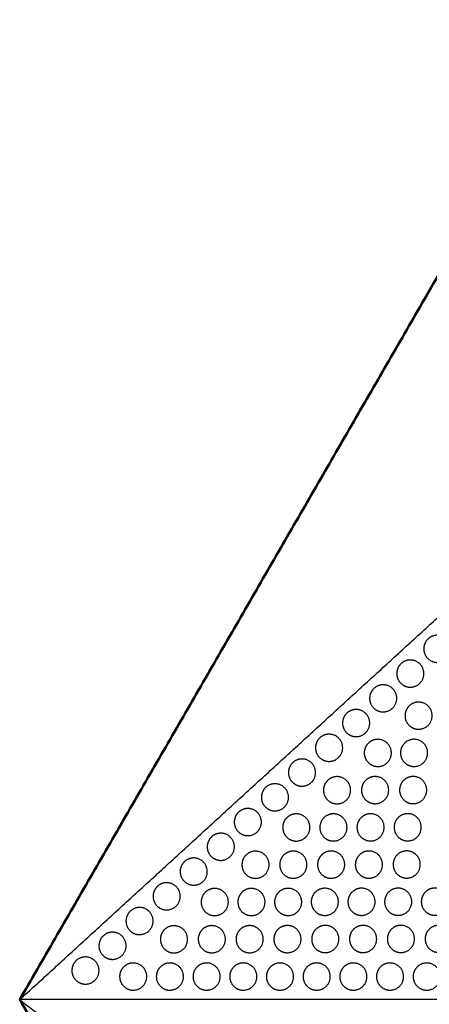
# Model space of a CAD drawing. Header units: millimetres. Extents: x -125 to 375, y 0 to 433.
# Tile 9 of 33: x -125 to -35, y 215 to 433. Entities that reach past the tile are written whole.
import ezdxf

# ---------------------------------------------------------------- set-up
doc = ezdxf.new("R2010")
doc.units = ezdxf.units.MM
doc.layers.add('Make2D$Visible$Curves', color=7, linetype='Continuous', true_color=0x000000)
doc.layers.add('Make2D$Visible$SceneSilhouetteCurves', color=7, linetype='Continuous', lineweight=50, true_color=0x000000)

msp = doc.modelspace()

# ---------------------------------------------------------------- linework, layer by layer
at = {"layer": 'Make2D$Visible$Curves', "color": 18, "true_color": 0x000000}
for points in [[(-125, 216.51), (-62.5, 324.76), (0, 433.01)], [(0, 0), (-62.5, 108.25), (-125, 216.51)]]:
    msp.add_open_spline(points, degree=2, dxfattribs=at)
at = {"layer": 'Make2D$Visible$Curves', "color": 18, "lineweight": -3, "true_color": 0x000000}
for points in [[(-125, 216.51), (-70.11, 266.73), (-15.22, 316.95)], [(-125, 216.51), (-78.55, 180.9), (-32.09, 145.29)], [(125, 216.51), (0, 216.51), (-125, 216.51)]]:
    msp.add_open_spline(points, degree=2, dxfattribs=at)
for points in [[(-35.4, 295.52), (-34.53, 297.02), (-32.8, 297.02), (-29.8, 297.02), (-29.8, 294.02), (-29.8, 291.02), (-32.8, 291.02), (-33.6, 291.02), (-34.3, 291.42), (-35.8, 292.29), (-35.8, 294.02), (-35.8, 294.82), (-35.4, 295.52)], [(-41.37, 290.05), (-40.51, 291.55), (-38.77, 291.55), (-35.77, 291.55), (-35.77, 288.55), (-35.77, 285.55), (-38.77, 285.55), (-39.58, 285.55), (-40.27, 285.95), (-41.77, 286.82), (-41.77, 288.55), (-41.77, 289.36), (-41.37, 290.05)], [(-47.35, 284.58), (-46.48, 286.08), (-44.75, 286.08), (-41.75, 286.08), (-41.75, 283.08), (-41.75, 280.08), (-44.75, 280.08), (-45.55, 280.08), (-46.25, 280.49), (-47.75, 281.35), (-47.75, 283.08), (-47.75, 283.89), (-47.35, 284.58)], [(-53.32, 279.12), (-52.46, 280.62), (-50.73, 280.62), (-47.73, 280.62), (-47.73, 277.62), (-47.73, 274.62), (-50.73, 274.62), (-51.53, 274.62), (-52.23, 275.02), (-53.73, 275.89), (-53.73, 277.62), (-53.73, 278.42), (-53.32, 279.12)], [(-39.54, 280.75), (-38.67, 282.25), (-36.94, 282.25), (-33.94, 282.25), (-33.94, 279.25), (-33.94, 276.25), (-36.94, 276.25), (-37.74, 276.25), (-38.44, 276.66), (-39.94, 277.52), (-39.94, 279.25), (-39.94, 280.06), (-39.54, 280.75)], [(-59.3, 273.65), (-58.43, 275.15), (-56.7, 275.15), (-53.7, 275.15), (-53.7, 272.15), (-53.7, 269.15), (-56.7, 269.15), (-57.51, 269.15), (-58.2, 269.55), (-59.7, 270.42), (-59.7, 272.15), (-59.7, 272.95), (-59.3, 273.65)], [(-48.54, 272.52), (-47.67, 274.02), (-45.94, 274.02), (-42.94, 274.02), (-42.94, 271.02), (-42.94, 268.02), (-45.94, 268.02), (-46.74, 268.02), (-47.44, 268.42), (-48.94, 269.29), (-48.94, 271.02), (-48.94, 271.82), (-48.54, 272.52)], [(-40.54, 272.53), (-39.67, 274.03), (-37.94, 274.03), (-34.94, 274.03), (-34.94, 271.03), (-34.94, 268.03), (-37.94, 268.03), (-38.74, 268.03), (-39.44, 268.43), (-40.94, 269.3), (-40.94, 271.03), (-40.94, 271.84), (-40.54, 272.53)], [(-65.28, 268.18), (-64.41, 269.68), (-62.68, 269.68), (-59.68, 269.68), (-59.68, 266.68), (-59.68, 263.68), (-62.68, 263.68), (-63.48, 263.68), (-64.18, 264.08), (-65.68, 264.95), (-65.68, 266.68), (-65.68, 267.49), (-65.28, 268.18)], [(-57.54, 264.28), (-56.67, 265.78), (-54.94, 265.78), (-51.94, 265.78), (-51.94, 262.78), (-51.94, 259.78), (-54.94, 259.78), (-55.74, 259.78), (-56.44, 260.19), (-57.94, 261.05), (-57.94, 262.78), (-57.94, 263.59), (-57.54, 264.28)], [(-49.14, 264.3), (-48.27, 265.8), (-46.54, 265.8), (-43.54, 265.8), (-43.54, 262.8), (-43.54, 259.8), (-46.54, 259.8), (-47.34, 259.8), (-48.04, 260.2), (-49.54, 261.06), (-49.54, 262.8), (-49.54, 263.6), (-49.14, 264.3)], [(-40.74, 264.31), (-39.87, 265.81), (-38.14, 265.81), (-35.14, 265.81), (-35.14, 262.81), (-35.14, 259.81), (-38.14, 259.81), (-38.94, 259.81), (-39.64, 260.21), (-41.14, 261.08), (-41.14, 262.81), (-41.14, 263.61), (-40.74, 264.31)], [(-71.25, 262.71), (-70.39, 264.21), (-68.65, 264.21), (-65.65, 264.21), (-65.65, 261.21), (-65.65, 258.21), (-68.65, 258.21), (-69.46, 258.21), (-70.15, 258.62), (-71.65, 259.48), (-71.65, 261.21), (-71.65, 262.02), (-71.25, 262.71)], [(-77.23, 257.25), (-76.36, 258.75), (-74.63, 258.75), (-71.63, 258.75), (-71.63, 255.75), (-71.63, 252.75), (-74.63, 252.75), (-75.43, 252.75), (-76.13, 253.15), (-77.63, 254.01), (-77.63, 255.75), (-77.63, 256.55), (-77.23, 257.25)], [(-66.54, 256.05), (-65.67, 257.55), (-63.94, 257.55), (-60.94, 257.55), (-60.94, 254.55), (-60.94, 251.55), (-63.94, 251.55), (-64.74, 251.55), (-65.44, 251.95), (-66.94, 252.82), (-66.94, 254.55), (-66.94, 255.35), (-66.54, 256.05)], [(-58.34, 256.06), (-57.47, 257.56), (-55.74, 257.56), (-52.74, 257.56), (-52.74, 254.56), (-52.74, 251.56), (-55.74, 251.56), (-56.54, 251.56), (-57.24, 251.96), (-58.74, 252.83), (-58.74, 254.56), (-58.74, 255.37), (-58.34, 256.06)], [(-50.14, 256.07), (-49.27, 257.57), (-47.54, 257.57), (-44.54, 257.57), (-44.54, 254.57), (-44.54, 251.57), (-47.54, 251.57), (-48.34, 251.57), (-49.04, 251.98), (-50.54, 252.84), (-50.54, 254.57), (-50.54, 255.38), (-50.14, 256.07)], [(-41.94, 256.09), (-41.07, 257.59), (-39.34, 257.59), (-36.34, 257.59), (-36.34, 254.59), (-36.34, 251.59), (-39.34, 251.59), (-40.14, 251.59), (-40.84, 251.99), (-42.34, 252.86), (-42.34, 254.59), (-42.34, 255.39), (-41.94, 256.09)], [(-83.2, 251.78), (-82.34, 253.28), (-80.61, 253.28), (-77.61, 253.28), (-77.61, 250.28), (-77.61, 247.28), (-80.61, 247.28), (-81.41, 247.28), (-82.11, 247.68), (-83.61, 248.55), (-83.61, 250.28), (-83.61, 251.08), (-83.2, 251.78)], [(-75.54, 247.81), (-74.67, 249.31), (-72.94, 249.31), (-69.94, 249.31), (-69.94, 246.31), (-69.94, 243.31), (-72.94, 243.31), (-73.75, 243.31), (-74.44, 243.71), (-75.94, 244.58), (-75.94, 246.31), (-75.94, 247.12), (-75.54, 247.81)], [(-67.19, 247.83), (-66.33, 249.33), (-64.6, 249.33), (-61.6, 249.33), (-61.6, 246.33), (-61.6, 243.33), (-64.6, 243.33), (-65.4, 243.33), (-66.1, 243.73), (-67.6, 244.59), (-67.6, 246.33), (-67.6, 247.13), (-67.19, 247.83)], [(-58.85, 247.84), (-57.98, 249.34), (-56.25, 249.34), (-53.25, 249.34), (-53.25, 246.34), (-53.25, 243.34), (-56.25, 243.34), (-57.06, 243.34), (-57.75, 243.74), (-59.25, 244.61), (-59.25, 246.34), (-59.25, 247.14), (-58.85, 247.84)], [(-50.5, 247.85), (-49.64, 249.35), (-47.91, 249.35), (-44.91, 249.35), (-44.91, 246.35), (-44.91, 243.35), (-47.91, 243.35), (-48.71, 243.35), (-49.41, 243.76), (-50.91, 244.62), (-50.91, 246.35), (-50.91, 247.16), (-50.5, 247.85)], [(-42.16, 247.87), (-41.29, 249.37), (-39.56, 249.37), (-36.56, 249.37), (-36.56, 246.37), (-36.56, 243.37), (-39.56, 243.37), (-40.37, 243.37), (-41.06, 243.77), (-42.56, 244.64), (-42.56, 246.37), (-42.56, 247.17), (-42.16, 247.87)], [(-89.18, 246.31), (-88.31, 247.81), (-86.58, 247.81), (-83.58, 247.81), (-83.58, 244.81), (-83.58, 241.81), (-86.58, 241.81), (-87.39, 241.81), (-88.08, 242.21), (-89.58, 243.08), (-89.58, 244.81), (-89.58, 245.61), (-89.18, 246.31)], [(-95.16, 240.84), (-94.29, 242.34), (-92.56, 242.34), (-89.56, 242.34), (-89.56, 239.34), (-89.56, 236.34), (-92.56, 236.34), (-93.36, 236.34), (-94.06, 236.74), (-95.56, 237.61), (-95.56, 239.34), (-95.56, 240.15), (-95.16, 240.84)], [(-84.54, 239.58), (-83.67, 241.08), (-81.94, 241.08), (-78.94, 241.08), (-78.94, 238.08), (-78.94, 235.08), (-81.94, 235.08), (-82.75, 235.08), (-83.44, 235.48), (-84.94, 236.34), (-84.94, 238.08), (-84.94, 238.88), (-84.54, 239.58)], [(-76.44, 239.59), (-75.57, 241.09), (-73.84, 241.09), (-70.84, 241.09), (-70.84, 238.09), (-70.84, 235.09), (-73.84, 235.09), (-74.65, 235.09), (-75.34, 235.49), (-76.84, 236.36), (-76.84, 238.09), (-76.84, 238.89), (-76.44, 239.59)], [(-68.34, 239.6), (-67.47, 241.1), (-65.74, 241.1), (-62.74, 241.1), (-62.74, 238.1), (-62.74, 235.1), (-65.74, 235.1), (-66.55, 235.1), (-67.24, 235.51), (-68.74, 236.37), (-68.74, 238.1), (-68.74, 238.91), (-68.34, 239.6)], [(-60.24, 239.62), (-59.37, 241.12), (-57.64, 241.12), (-54.64, 241.12), (-54.64, 238.12), (-54.64, 235.12), (-57.64, 235.12), (-58.45, 235.12), (-59.14, 235.52), (-60.64, 236.39), (-60.64, 238.12), (-60.64, 238.92), (-60.24, 239.62)], [(-52.14, 239.63), (-51.27, 241.13), (-49.54, 241.13), (-46.54, 241.13), (-46.54, 238.13), (-46.54, 235.13), (-49.54, 235.13), (-50.35, 235.13), (-51.04, 235.53), (-52.54, 236.4), (-52.54, 238.13), (-52.54, 238.93), (-52.14, 239.63)], [(-44.04, 239.64), (-43.17, 241.14), (-41.44, 241.14), (-38.44, 241.14), (-38.44, 238.14), (-38.44, 235.14), (-41.44, 235.14), (-42.25, 235.14), (-42.94, 235.55), (-44.44, 236.41), (-44.44, 238.14), (-44.44, 238.95), (-44.04, 239.64)], [(-35.94, 239.66), (-35.07, 241.16), (-33.34, 241.16), (-30.34, 241.16), (-30.34, 238.16), (-30.34, 235.16), (-33.34, 235.16), (-34.15, 235.16), (-34.84, 235.56), (-36.34, 236.43), (-36.34, 238.16), (-36.34, 238.96), (-35.94, 239.66)], [(-101.13, 235.38), (-100.27, 236.88), (-98.54, 236.88), (-95.54, 236.88), (-95.54, 233.88), (-95.54, 230.88), (-98.54, 230.88), (-99.34, 230.88), (-100.04, 231.28), (-101.54, 232.14), (-101.54, 233.88), (-101.54, 234.68), (-101.13, 235.38)], [(-93.54, 231.34), (-92.68, 232.84), (-90.94, 232.84), (-87.94, 232.84), (-87.94, 229.84), (-87.94, 226.84), (-90.94, 226.84), (-91.75, 226.84), (-92.44, 227.24), (-93.94, 228.11), (-93.94, 229.84), (-93.94, 230.65), (-93.54, 231.34)], [(-85.19, 231.36), (-84.33, 232.86), (-82.59, 232.86), (-79.59, 232.86), (-79.59, 229.86), (-79.59, 226.86), (-82.59, 226.86), (-83.4, 226.86), (-84.09, 227.26), (-85.59, 228.12), (-85.59, 229.86), (-85.59, 230.66), (-85.19, 231.36)], [(-76.84, 231.37), (-75.98, 232.87), (-74.24, 232.87), (-71.24, 232.87), (-71.24, 229.87), (-71.24, 226.87), (-74.24, 226.87), (-75.05, 226.87), (-75.74, 227.27), (-77.24, 228.14), (-77.24, 229.87), (-77.24, 230.67), (-76.84, 231.37)], [(-68.49, 231.38), (-67.63, 232.88), (-65.89, 232.88), (-62.89, 232.88), (-62.89, 229.88), (-62.89, 226.88), (-65.89, 226.88), (-66.7, 226.88), (-67.39, 227.29), (-68.89, 228.15), (-68.89, 229.88), (-68.89, 230.69), (-68.49, 231.38)], [(-60.14, 231.4), (-59.28, 232.9), (-57.54, 232.9), (-54.54, 232.9), (-54.54, 229.9), (-54.54, 226.9), (-57.54, 226.9), (-58.35, 226.9), (-59.04, 227.3), (-60.54, 228.16), (-60.54, 229.9), (-60.54, 230.7), (-60.14, 231.4)], [(-51.79, 231.41), (-50.93, 232.91), (-49.19, 232.91), (-46.19, 232.91), (-46.19, 229.91), (-46.19, 226.91), (-49.19, 226.91), (-50, 226.91), (-50.69, 227.31), (-52.19, 228.18), (-52.19, 229.91), (-52.19, 230.71), (-51.79, 231.41)], [(-43.44, 231.42), (-42.58, 232.92), (-40.84, 232.92), (-37.84, 232.92), (-37.84, 229.92), (-37.84, 226.92), (-40.84, 226.92), (-41.65, 226.92), (-42.34, 227.33), (-43.84, 228.19), (-43.84, 229.92), (-43.84, 230.73), (-43.44, 231.42)], [(-35.09, 231.44), (-34.23, 232.94), (-32.49, 232.94), (-29.49, 232.94), (-29.49, 229.94), (-29.49, 226.94), (-32.49, 226.94), (-33.3, 226.94), (-33.99, 227.34), (-35.49, 228.21), (-35.49, 229.94), (-35.49, 230.74), (-35.09, 231.44)], [(-107.11, 229.91), (-106.24, 231.41), (-104.51, 231.41), (-101.51, 231.41), (-101.51, 228.41), (-101.51, 225.41), (-104.51, 225.41), (-105.32, 225.41), (-106.01, 225.81), (-107.51, 226.68), (-107.51, 228.41), (-107.51, 229.21), (-107.11, 229.91)], [(-113.09, 224.44), (-112.22, 225.94), (-110.49, 225.94), (-107.49, 225.94), (-107.49, 222.94), (-107.49, 219.94), (-110.49, 219.94), (-111.29, 219.94), (-111.99, 220.34), (-113.49, 221.21), (-113.49, 222.94), (-113.49, 223.74), (-113.09, 224.44)], [(-102.54, 223.11), (-101.68, 224.61), (-99.94, 224.61), (-96.94, 224.61), (-96.94, 221.61), (-96.94, 218.61), (-99.94, 218.61), (-100.75, 218.61), (-101.44, 219.01), (-102.94, 219.87), (-102.94, 221.61), (-102.94, 222.41), (-102.54, 223.11)], [(-94.44, 223.11), (-93.58, 224.61), (-91.84, 224.61), (-88.84, 224.61), (-88.84, 221.61), (-88.84, 218.61), (-91.84, 218.61), (-92.65, 218.61), (-93.34, 219.01), (-94.84, 219.87), (-94.84, 221.61), (-94.84, 222.41), (-94.44, 223.11)], [(-86.34, 223.11), (-85.48, 224.61), (-83.74, 224.61), (-80.74, 224.61), (-80.74, 221.61), (-80.74, 218.61), (-83.74, 218.61), (-84.55, 218.61), (-85.24, 219.01), (-86.74, 219.87), (-86.74, 221.61), (-86.74, 222.41), (-86.34, 223.11)], [(-78.24, 223.11), (-77.38, 224.61), (-75.64, 224.61), (-72.64, 224.61), (-72.64, 221.61), (-72.64, 218.61), (-75.64, 218.61), (-76.45, 218.61), (-77.14, 219.01), (-78.64, 219.87), (-78.64, 221.61), (-78.64, 222.41), (-78.24, 223.11)], [(-70.14, 223.11), (-69.28, 224.61), (-67.54, 224.61), (-64.54, 224.61), (-64.54, 221.61), (-64.54, 218.61), (-67.54, 218.61), (-68.35, 218.61), (-69.04, 219.01), (-70.54, 219.87), (-70.54, 221.61), (-70.54, 222.41), (-70.14, 223.11)], [(-62.04, 223.11), (-61.18, 224.61), (-59.44, 224.61), (-56.44, 224.61), (-56.44, 221.61), (-56.44, 218.61), (-59.44, 218.61), (-60.25, 218.61), (-60.94, 219.01), (-62.44, 219.87), (-62.44, 221.61), (-62.44, 222.41), (-62.04, 223.11)], [(-53.94, 223.11), (-53.08, 224.61), (-51.34, 224.61), (-48.34, 224.61), (-48.34, 221.61), (-48.34, 218.61), (-51.34, 218.61), (-52.15, 218.61), (-52.84, 219.01), (-54.34, 219.87), (-54.34, 221.61), (-54.34, 222.41), (-53.94, 223.11)], [(-45.84, 223.11), (-44.98, 224.61), (-43.24, 224.61), (-40.24, 224.61), (-40.24, 221.61), (-40.24, 218.61), (-43.24, 218.61), (-44.05, 218.61), (-44.74, 219.01), (-46.24, 219.87), (-46.24, 221.61), (-46.24, 222.41), (-45.84, 223.11)], [(-37.74, 223.11), (-36.88, 224.61), (-35.14, 224.61), (-32.14, 224.61), (-32.14, 221.61), (-32.14, 218.61), (-35.14, 218.61), (-35.95, 218.61), (-36.64, 219.01), (-38.14, 219.87), (-38.14, 221.61), (-38.14, 222.41), (-37.74, 223.11)]]:
    msp.add_rational_spline(points, [0.868347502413, 0.807007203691, 1, 0.707106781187, 1, 0.707106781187, 1, 0.900099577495, 0.868347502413, 0.807007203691, 1, 0.900099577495, 0.868347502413], degree=2, knots=[5.529659, 5.529659, 5.529659, 9.49499, 9.49499, 15.512927, 15.512927, 21.530864, 21.530864, 23.139763, 23.139763, 26.616816, 26.616816, 28.669422, 28.669422, 28.669422], dxfattribs=at)
at = {"layer": 'Make2D$Visible$SceneSilhouetteCurves', "color": 18, "true_color": 0x000000}
for points in [[(-125, 216.51), (-62.5, 324.76), (0, 433.01)], [(0, 0), (-62.5, 108.25), (-125, 216.51)]]:
    msp.add_open_spline(points, degree=2, dxfattribs=at)

doc.saveas('drawing.dxf')
